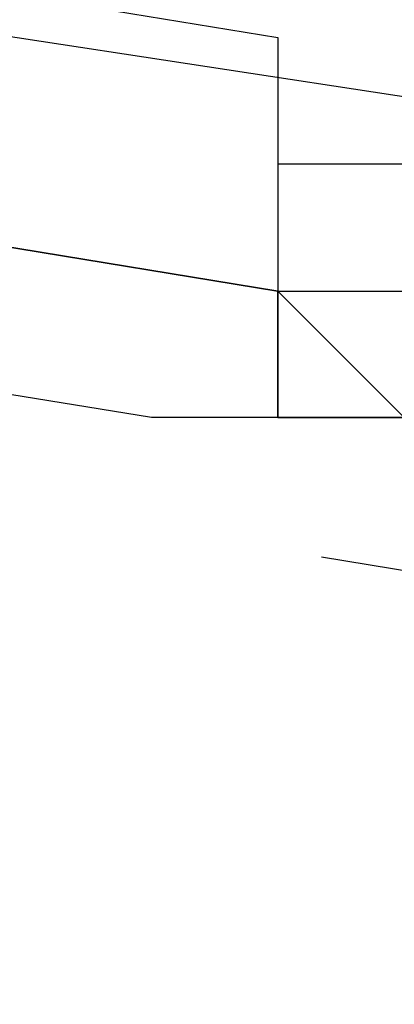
# Model space of a CAD drawing. Header units: feet. Extents: x -79 to 198, y -22 to 181.
# Tile 86 of 256: x 48.0128 to 48.0523, y 17.2893 to 17.393. Entities that reach past the tile are written whole.
import ezdxf

# ---------------------------------------------------------------- set-up
doc = ezdxf.new("R2010")
doc.units = ezdxf.units.FT
doc.layers.add('A-LINEA', color=7, linetype='CONTINUOUS')

msp = doc.modelspace()

# ---------------------------------------------------------------- linework, layer by layer
at = {"layer": 'A-LINEA'}
for p, q in [((48.04, 17.3911), (48.04, 17.3911)), ((48.04, 17.3911), (48.04, 17.3911)), ((48.04, 17.3911), (48.04, 17.3911)), ((48.04, 17.3911), (48.04, 17.3911)), ((48.04, 17.3911), (48.04, 17.3911)), ((48.04, 17.3911), (48.04, 17.3911)), ((48.04, 17.3911), (48.04, 17.3911)), ((48.04, 17.3911), (48.04, 17.3911)), ((48.04, 17.3778), (48.04, 17.3778)), ((48.04, 17.3778), (48.04, 17.3778)), ((48.04, 17.3778), (48.04, 17.3778)), ((48.04, 17.3778), (48.04, 17.3778)), ((48.04, 17.3778), (48.04, 17.3644)), ((48.04, 17.3778), (48.04, 17.3778)), ((48.04, 17.3778), (48.04, 17.3778)), ((48.04, 17.3778), (48.04, 17.3778)), ((48.04, 17.3778), (48.04, 17.3778)), ((48.04, 17.3778), (48.04, 17.3778)), ((48.04, 17.3778), (48.04, 17.3778)), ((48.04, 17.3778), (48.0533, 17.3778)), ((48.04, 17.3778), (48.04, 17.3778)), ((48.04, 17.3778), (48.04, 17.3778)), ((48.04, 17.3778), (48.04, 17.3778)), ((48.04, 17.3778), (48.04, 17.3778)), ((48.04, 17.3778), (48.04, 17.3778)), ((48.04, 17.3778), (48.04, 17.3778)), ((48.04, 17.3778), (48.04, 17.3644)), ((48.04, 17.3778), (48.04, 17.3778)), ((48.04, 17.3778), (48.04, 17.3778)), ((48.04, 17.3778), (48.04, 17.3778)), ((48.04, 17.3778), (48.04, 17.3778)), ((48.04, 17.3778), (48.04, 17.3778)), ((48.04, 17.3778), (48.04, 17.3778)), ((48.04, 17.3778), (48.0533, 17.3778)), ((48.04, 17.3778), (48.04, 17.3778)), ((48.04, 17.3778), (48.04, 17.3778)), ((48.04, 17.3644), (48.04, 17.3644)), ((48.04, 17.3644), (48.0533, 17.3644)), ((48.04, 17.3644), (48.0533, 17.3511)), ((48.04, 17.3644), (48.04, 17.3644)), ((48.04, 17.3644), (48.04, 17.3644)), ((48.04, 17.3644), (48.04, 17.3644)), ((48.04, 17.3644), (48.04, 17.3644)), ((48.04, 17.3511), (48.04, 17.3644)), ((48.04, 17.3511), (48.04, 17.3644)), ((48.04, 17.3644), (48.04, 17.3644)), ((48.04, 17.3644), (48.04, 17.3644)), ((48.04, 17.3644), (48.04, 17.3644)), ((48.04, 17.3644), (48.04, 17.3644)), ((48.04, 17.3644), (48.04, 17.3644)), ((48.04, 17.3644), (48.04, 17.3644)), ((48.04, 17.3644), (48.04, 17.3644)), ((48.04, 17.3644), (48.04, 17.3644)), ((48.04, 17.3644), (48.04, 17.3644)), ((48.04, 17.3644), (48.04, 17.3644)), ((48.04, 17.3644), (48.0533, 17.3644)), ((48.04, 17.3644), (48.0533, 17.3511)), ((48.04, 17.3644), (48.04, 17.3644)), ((48.04, 17.3644), (48.04, 17.3644)), ((48.04, 17.3644), (48.04, 17.3644)), ((48.04, 17.3644), (48.04, 17.3644)), ((48.04, 17.3511), (48.04, 17.3644)), ((48.04, 17.3511), (48.04, 17.3644)), ((48.04, 17.3644), (48.04, 17.3644)), ((48.04, 17.3644), (48.04, 17.3644)), ((48.04, 17.3644), (48.04, 17.3644)), ((48.04, 17.3644), (48.04, 17.3644)), ((48.04, 17.3644), (48.04, 17.3644)), ((48.04, 17.3644), (48.04, 17.3644)), ((48.04, 17.3644), (48.04, 17.3644)), ((48.04, 17.3644), (48.04, 17.3644)), ((48.04, 17.3644), (48.04, 17.3644)), ((48.04, 17.3511), (48.04, 17.3511)), ((48.04, 17.3511), (48.04, 17.3511)), ((48.04, 17.3511), (48.04, 17.3511)), ((48.04, 17.3511), (48.04, 17.3511)), ((48.04, 17.3511), (48.04, 17.3511)), ((48.04, 17.3511), (48.04, 17.3511)), ((48.04, 17.3511), (48.04, 17.3511)), ((48.04, 17.3511), (48.04, 17.3511)), ((48.04, 17.3511), (48.0533, 17.3511)), ((48.04, 17.3511), (48.04, 17.3511)), ((48.04, 17.3511), (48.04, 17.3511)), ((48.04, 17.3511), (48.04, 17.3511)), ((48.04, 17.3511), (48.04, 17.3511)), ((48.04, 17.3511), (48.04, 17.3511)), ((48.04, 17.3511), (48.04, 17.3511)), ((48.0533, 17.3511), (48.04, 17.3511)), ((48.04, 17.3511), (48.04, 17.3511)), ((48.04, 17.3511), (48.04, 17.3511)), ((48.04, 17.3511), (48.04, 17.3511)), ((48.04, 17.3511), (48.04, 17.3511)), ((48.04, 17.3511), (48.04, 17.3511)), ((48.04, 17.3511), (48.04, 17.3511)), ((48.04, 17.3511), (48.04, 17.3511)), ((48.04, 17.3511), (48.04, 17.3511)), ((48.04, 17.3511), (48.04, 17.3511)), ((48.04, 17.3511), (48.04, 17.3511)), ((48.04, 17.3511), (48.04, 17.3511)), ((48.04, 17.3511), (48.04, 17.3511)), ((48.04, 17.3511), (48.04, 17.3511)), ((48.04, 17.3511), (48.04, 17.3511)), ((48.04, 17.3511), (48.04, 17.3511)), ((48.04, 17.3511), (48.04, 17.3511)), ((48.04, 17.3511), (48.04, 17.3511)), ((48.04, 17.3511), (48.0533, 17.3511)), ((48.04, 17.3511), (48.04, 17.3511)), ((48.04, 17.3511), (48.04, 17.3511)), ((48.04, 17.3511), (48.04, 17.3511)), ((48.04, 17.3511), (48.04, 17.3511)), ((48.04, 17.3511), (48.04, 17.3511)), ((48.04, 17.3511), (48.04, 17.3511)), ((48.0533, 17.3511), (48.04, 17.3511)), ((48.04, 17.3511), (48.04, 17.3511)), ((48.04, 17.3511), (48.04, 17.3511)), ((48.04, 17.3511), (48.04, 17.3511)), ((48.04, 17.3511), (48.04, 17.3511)), ((48.04, 17.3511), (48.04, 17.3511)), ((48.04, 17.3511), (48.04, 17.3511)), ((48.04, 17.3511), (48.04, 17.3511)), ((48.04, 17.3511), (48.04, 17.3511)), ((48.04, 17.3511), (48.04, 17.3511)), ((48.1018, 17.327), (48.0446, 17.3364)), ((48.1018, 17.327), (48.0446, 17.3364))]:
    msp.add_line(p, q, dxfattribs=at)
for points in [[(26.7067, 23.3511), (28.04, 21.6178), (31.0267, 20.8311), (34.0133, 20.0978), (37.0133, 19.4044), (40.0267, 18.7778), (43.0533, 18.2044), (46.0933, 17.6844), (49.1467, 17.2178), (52.2, 16.8044), (55.2533, 16.4444), (58.32, 16.1511), (60.4, 16.0178), (62.48, 15.9511), (64.5467, 15.9244), (66.6267, 15.9511), (68.7067, 16.0178), (70.7867, 16.1511), (72.8533, 16.3244), (74.92, 16.5511), (76.9867, 16.8178), (79.04, 17.1511), (81.08, 17.5244), (83.12, 17.9378)], [(26.7067, 23.3511), (28.04, 21.6178), (31.0267, 20.8311), (34.0133, 20.0978), (37.0133, 19.4044), (40.0267, 18.7778), (43.0533, 18.2044), (46.0933, 17.6844), (49.1467, 17.2178), (52.2, 16.8044), (55.2533, 16.4444), (58.32, 16.1511), (60.4, 16.0178), (62.48, 15.9511), (64.5467, 15.9244), (66.6267, 15.9511), (68.7067, 16.0178), (70.7867, 16.1511), (72.8533, 16.3244), (74.92, 16.5511), (76.9867, 16.8178), (79.04, 17.1511), (81.08, 17.5244), (83.12, 17.9378)], [(48.04, 17.3644), (44.1467, 18.0044), (44.1467, 18.0311), (48.04, 17.3911), (48.04, 17.3644)], [(48.04, 17.3644), (44.1467, 18.0044), (44.1467, 18.0311), (48.04, 17.3911), (48.04, 17.3644)], [(48.0267, 17.3511), (44.1467, 17.9778), (44.1333, 17.9911), (44.1467, 18.0044), (48.04, 17.3644), (48.04, 17.3511), (48.0267, 17.3511)], [(48.0267, 17.3511), (44.1467, 17.9778), (44.1333, 17.9911), (44.1467, 18.0044), (48.04, 17.3644), (48.04, 17.3511), (48.0267, 17.3511)], [(48.04, 17.3911), (48.04, 17.3644), (48.04, 17.3511), (48.0267, 17.3511)], [(48.04, 17.3911), (48.04, 17.3644), (48.04, 17.3511), (48.0267, 17.3511)], [(48.0533, 17.3511), (48.0533, 17.3511), (48.04, 17.3511)], [(48.0533, 17.3511), (48.0533, 17.3511), (48.04, 17.3511)]]:
    msp.add_lwpolyline(points, dxfattribs=at)

doc.saveas('drawing.dxf')
